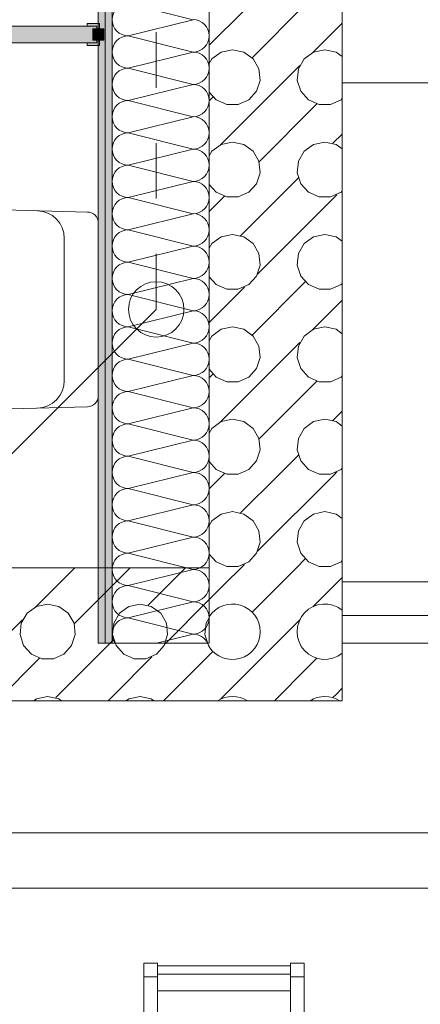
# Model space of a CAD drawing. Header units: metres. Extents: x -89 to 754, y -195 to 69.
# Tile 231 of 256: x 26.333 to 27.055, y 19.545 to 21.321. Entities that reach past the tile are written whole.
import ezdxf

# ---------------------------------------------------------------- set-up
doc = ezdxf.new("R2010")
doc.units = ezdxf.units.M
doc.header["$MEASUREMENT"] = 0
doc.linetypes.add('Strichlinie eng', pattern=[0.115, 0.075, -0.04])
doc.linetypes.add('STRICHPUNKT2', pattern=[12.7, 6.35, -3.175, 0, -3.175])
for name, color, linetype in [('70 Entwässerung_Schmutzwasser', 7, 'Continuous'), ('70 Lüftung', 7, 'Continuous'), ('Neubau_10 Wand außen', 7, 'Continuous'), ('Neubau_10 Wand innen', 7, 'Continuous'), ('Neubau_50 Möblierung', 7, 'Continuous'), ('Neubau_50 Sanitäreinrichtung', 7, 'Continuous')]:
    doc.layers.add(name, color=color, linetype=linetype)
pattern_1 = [(0, (0, 0), (0, 0.0375), [0, -0.0375])]

# ---------------------------------------------------------------- blocks, each defined once
blk = doc.blocks.new('Tisch-Stuhlgruppe eckig 27[12]_1', base_point=(27.0014, 18.819))
at = {"layer": 'Neubau_50 Möblierung', "color": 254, "linetype": 'Continuous', "lineweight": 18, "true_color": 0xdfdfdf}
for p, q in [((26.5567, 19.594), (26.5817, 19.594)), ((26.5817, 19.599), (26.8211, 19.599)), ((26.8461, 19.594), (26.8211, 19.594))]:
    blk.add_line(p, q, dxfattribs=at)
at = {"layer": 'Neubau_50 Möblierung', "color": 254, "linetype": 'Continuous', "lineweight": 18, "true_color": 0xdfdfdf, "flags": 128}
for points in [[(26.5567, 19.529), (26.5817, 19.529), (26.5817, 19.619), (26.5567, 19.619)], [(26.5817, 19.569), (26.8211, 19.569), (26.8211, 19.614), (26.5817, 19.614)], [(26.8461, 19.529), (26.8211, 19.529), (26.8211, 19.619), (26.8461, 19.619)], [(26.5014, 19.149), (26.9014, 19.149), (26.8562, 19.529), (26.8211, 19.529), (26.8211, 19.569), (26.5817, 19.569), (26.5817, 19.529), (26.5466, 19.529)]]:
    blk.add_lwpolyline(points, close=True, dxfattribs=at)
blk = doc.blocks.new('*X263')
at = {"layer": 'Neubau_10 Wand innen', "color": 8, "linetype": 'Continuous', "lineweight": 9}
for p, q in [((26.5288, 21.35), (26.6455, 21.3208)), ((26.5288, 21.2917), (26.6455, 21.3208)), ((26.5288, 21.2917), (26.6455, 21.2625)), ((26.5288, 21.2333), (26.6455, 21.2625)), ((26.5288, 21.2333), (26.6455, 21.2042)), ((26.5288, 21.175), (26.6455, 21.2042)), ((26.5288, 21.175), (26.6455, 21.1458)), ((26.5288, 21.1167), (26.6455, 21.1458)), ((26.5288, 21.1167), (26.6455, 21.0875)), ((26.5288, 21.0583), (26.6455, 21.0875)), ((26.5288, 21.0583), (26.6455, 21.0292)), ((26.5288, 21), (26.6455, 21.0292)), ((26.5288, 21), (26.6455, 20.9708)), ((26.5288, 20.9417), (26.6455, 20.9708)), ((26.5288, 20.9417), (26.6455, 20.9125)), ((26.5288, 20.8833), (26.6455, 20.9125)), ((26.5288, 20.8833), (26.6455, 20.8542)), ((26.5288, 20.825), (26.6455, 20.8542)), ((26.5288, 20.825), (26.6455, 20.7958)), ((26.5288, 20.7667), (26.6455, 20.7958)), ((26.5288, 20.7667), (26.6455, 20.7375)), ((26.5288, 20.7083), (26.6455, 20.7375)), ((26.5288, 20.7083), (26.6455, 20.6792)), ((26.5288, 20.65), (26.6455, 20.6792)), ((26.5288, 20.65), (26.6455, 20.6208)), ((26.5288, 20.5917), (26.6455, 20.6208)), ((26.5288, 20.5917), (26.6455, 20.5625)), ((26.5288, 20.5333), (26.6455, 20.5625)), ((26.5288, 20.5333), (26.6455, 20.5042)), ((26.5288, 20.475), (26.6455, 20.5042)), ((26.5288, 20.475), (26.6455, 20.4458)), ((26.5288, 20.4167), (26.6455, 20.4458)), ((26.5288, 20.4167), (26.6455, 20.3875)), ((26.5288, 20.3583), (26.6455, 20.3875)), ((26.5288, 20.3583), (26.6455, 20.3292)), ((26.5288, 20.3), (26.6455, 20.3292)), ((26.5288, 20.3), (26.6455, 20.2708)), ((26.5288, 20.2417), (26.6455, 20.2708)), ((26.5288, 20.2417), (26.6455, 20.2125)), ((26.5796, 20.196), (26.6455, 20.2125))]:
    blk.add_line(p, q, dxfattribs=at)
for centre, start, end in [((26.5288, 21.3208), 90, 180), ((26.5288, 21.3208), 180, 270), ((26.6455, 21.2917), 0, 90), ((26.5288, 21.2625), 90, 180), ((26.6455, 21.2917), 270, 0), ((26.5288, 21.2625), 180, 270), ((26.6455, 21.2333), 0, 90), ((26.5288, 21.2042), 90, 180), ((26.6455, 21.2333), 270, 0), ((26.5288, 21.2042), 180, 270), ((26.6455, 21.175), 0, 90), ((26.5288, 21.1458), 90, 180), ((26.6455, 21.175), 270, 0), ((26.5288, 21.1458), 180, 270), ((26.6455, 21.1167), 0, 90), ((26.5288, 21.0875), 90, 180), ((26.6455, 21.1167), 270, 0), ((26.5288, 21.0875), 180, 270), ((26.6455, 21.0583), 0, 90), ((26.5288, 21.0292), 90, 180), ((26.6455, 21.0583), 270, 0), ((26.5288, 21.0292), 180, 270), ((26.6455, 21), 0, 90), ((26.5288, 20.9708), 90, 180), ((26.6455, 21), 270, 0), ((26.5288, 20.9708), 180, 270), ((26.6455, 20.9417), 0, 90), ((26.5288, 20.9125), 90, 180), ((26.6455, 20.9417), 270, 0), ((26.5288, 20.9125), 180, 270), ((26.6455, 20.8833), 0, 90), ((26.5288, 20.8542), 90, 180), ((26.6455, 20.8833), 270, 0), ((26.5288, 20.8542), 180, 270), ((26.6455, 20.825), 0, 90), ((26.5288, 20.7958), 90, 180), ((26.6455, 20.825), 270, 0), ((26.5288, 20.7958), 180, 270), ((26.6455, 20.7667), 0, 90), ((26.5288, 20.7375), 90, 180), ((26.6455, 20.7667), 270, 0), ((26.5288, 20.7375), 180, 270), ((26.6455, 20.7083), 0, 90), ((26.5288, 20.6792), 90, 180), ((26.6455, 20.7083), 270, 0), ((26.5288, 20.6792), 180, 270), ((26.6455, 20.65), 0, 90), ((26.5288, 20.6208), 90, 180), ((26.6455, 20.65), 270, 0), ((26.5288, 20.6208), 180, 270), ((26.6455, 20.5917), 0, 90), ((26.5288, 20.5625), 90, 180), ((26.6455, 20.5917), 270, 0), ((26.5288, 20.5625), 180, 270), ((26.6455, 20.5333), 0, 90), ((26.5288, 20.5042), 90, 180), ((26.6455, 20.5333), 270, 0), ((26.5288, 20.5042), 180, 270), ((26.6455, 20.475), 0, 90), ((26.5288, 20.4458), 90, 180), ((26.6455, 20.475), 270, 0), ((26.5288, 20.4458), 180, 270), ((26.6455, 20.4167), 0, 90), ((26.5288, 20.3875), 90, 180), ((26.6455, 20.4167), 270, 0), ((26.5288, 20.3875), 180, 270), ((26.6455, 20.3583), 0, 90), ((26.5288, 20.3292), 90, 180), ((26.6455, 20.3583), 270, 0), ((26.5288, 20.3292), 180, 270), ((26.6455, 20.3), 0, 90), ((26.5288, 20.2708), 90, 180), ((26.6455, 20.3), 270, 0), ((26.5288, 20.2708), 180, 270), ((26.6455, 20.2417), 0, 90), ((26.5288, 20.2125), 90, 180), ((26.6455, 20.2417), 270, 0), ((26.5288, 20.2125), 180, 214.4026), ((26.6455, 20.1833), 25.785, 90)]:
    blk.add_arc(centre, 0.0292, start, end, dxfattribs=at)
blk = doc.blocks.new('Garderobe 01 27[132]_1', base_point=(27.3146, 21.207))
at = {"layer": 'Neubau_50 Möblierung', "color": 254, "linetype": 'Continuous', "lineweight": 18, "true_color": 0xdfdfdf}
for p, q in [((27.2946, 21.207), (27.2946, 22.107)), ((27.3146, 21.657), (27.2946, 21.657)), ((27.3146, 21.207), (27.2946, 21.207))]:
    blk.add_line(p, q, dxfattribs=at)
at = {"layer": 'Neubau_50 Möblierung', "color": 254, "linetype": 'Continuous', "lineweight": 18, "true_color": 0xdfdfdf, "flags": 128}
blk.add_lwpolyline([(27.3146, 21.207), (27.3146, 22.107), (26.9146, 22.107), (26.9146, 21.207)], close=True, dxfattribs=at)
blk = doc.blocks.new('Garderobe 01 27[133]_1', base_point=(27.3146, 20.307))
at = {"layer": 'Neubau_50 Möblierung', "color": 254, "linetype": 'Continuous', "lineweight": 18, "true_color": 0xdfdfdf}
for p, q in [((27.2946, 20.307), (27.2946, 21.207)), ((27.3146, 20.757), (27.2946, 20.757)), ((27.3146, 20.307), (27.2946, 20.307))]:
    blk.add_line(p, q, dxfattribs=at)
at = {"layer": 'Neubau_50 Möblierung', "color": 254, "linetype": 'Continuous', "lineweight": 18, "true_color": 0xdfdfdf, "flags": 128}
blk.add_lwpolyline([(27.3146, 20.307), (27.3146, 21.207), (26.9146, 21.207), (26.9146, 20.307)], close=True, dxfattribs=at)
blk = doc.blocks.new('Wand WC 27')
at = {"layer": 'Neubau_50 Sanitäreinrichtung', "color": 7, "linetype": 'Continuous', "lineweight": 9}
blk.add_line((-0.1281, -0.0612), (0.1281, -0.0612), dxfattribs=at)
at = {"layer": 'Neubau_50 Sanitäreinrichtung', "color": 7, "linetype": 'Continuous', "lineweight": 9, "flags": 128}
blk.add_lwpolyline([(0.185, -0.365), (0.1757, -0.0196, 0.406228), (0.1559, 0), (-0.1559, 0, 0.406228), (-0.1757, -0.0196), (-0.185, -0.365, 1)], format="xyb", close=True, dxfattribs=at)
at = {"layer": 'Neubau_50 Sanitäreinrichtung', "color": 7, "linetype": 'Continuous', "lineweight": 9}
for centre, start, end in [((-0.1281, -0.1112), 89.9987, 178.4527), ((0.1281, -0.1112), 1.5473, 90.0013)]:
    blk.add_arc(centre, 0.05, start, end, dxfattribs=at)
blk = doc.blocks.new('WC-Trennwand - Nische - ACB_2')
at = {"layer": 'Neubau_10 Wand innen', "linetype": 'Continuous', "lineweight": 0, "true_color": 0xffffff}
for points in [[(0.93675, 1.49), (0.95675, 1.49), (0.95675, 1.51), (0.93675, 1.51)], [(0.92675, 1.5025), (0.92675, 1.48), (0.93175, 1.48), (0.93175, 1.4975), (0.96175, 1.4975), (0.96175, 1.48), (0.96675, 1.48), (0.96675, 1.5025)], [(0.96175, 0.025), (0.96175, 1.4975), (0.93175, 1.4975), (0.93175, 0.025)]]:
    blk.add_hatch(color=7, dxfattribs=at).paths.add_polyline_path(points)
at = {"layer": 'Neubau_10 Wand innen', "color": 253, "linetype": 'Continuous', "lineweight": 13, "true_color": 0x9f9f9f, "flags": 128}
for points in [[(0.93675, 1.49), (0.95675, 1.49), (0.95675, 1.51), (0.93675, 1.51)], [(0.92675, 1.5025), (0.92675, 1.48), (0.93175, 1.48), (0.93175, 1.4975), (0.96175, 1.4975), (0.96175, 1.48), (0.96675, 1.48), (0.96675, 1.5025)], [(0.96175, 0.025), (0.96175, 1.4975), (0.93175, 1.4975), (0.93175, 0.025)]]:
    blk.add_lwpolyline(points, close=True, dxfattribs=at)
blk = doc.blocks.new('*X629')
at = {"layer": 'Neubau_10 Wand innen', "color": 8, "linetype": 'Continuous', "lineweight": 9}
for p, q in [((26.6746, 20.2746), (26.7034, 20.3034)), ((26.752, 20.252), (26.7534, 20.2534)), ((26.6951, 20.0951), (26.8034, 20.2034)), ((26.6746, 20.1746), (26.6813, 20.1813)), ((26.7922, 20.0922), (26.8534, 20.1534)), ((26.8978, 20.0978), (26.9034, 20.1034))]:
    blk.add_line(p, q, dxfattribs=at)
for centre, start, end in [((26.7167, 20.2167), 212.8168, 147.1832), ((26.7167, 20.05), 57.588, 122.412), ((26.8833, 20.05), 57.588, 122.412)]:
    blk.add_arc(centre, 0.05, start, end, dxfattribs=at)
blk = doc.blocks.new('*X630')
at = {"layer": 'Neubau_10 Wand innen', "color": 8, "linetype": 'Continuous', "lineweight": 9}
for p, q in [((26.7034, 20.3034), (26.7322, 20.3322)), ((26.7534, 20.2534), (26.8322, 20.3322)), ((26.8618, 20.2618), (26.9146, 20.3146)), ((26.8034, 20.2034), (26.8382, 20.2382)), ((26.8534, 20.1534), (26.8688, 20.1688)), ((26.9034, 20.1034), (26.9146, 20.1146))]:
    blk.add_line(p, q, dxfattribs=at)
blk.add_arc((26.8833, 20.2167), 0.05, 51.2254, 308.7746, dxfattribs=at)
blk = doc.blocks.new('*X631')
at = {"layer": 'Neubau_10 Wand innen', "color": 8, "linetype": 'Continuous', "lineweight": 9}
for p, q in [((26.6746, 21.2746), (26.7382, 21.3382)), ((26.752, 21.252), (26.848, 21.348)), ((26.8618, 21.2618), (26.9146, 21.3146)), ((26.6963, 21.2623), (26.6795, 21.2501)), ((26.7167, 21.2667), (26.6963, 21.2623)), ((26.737, 21.2623), (26.7167, 21.2667)), ((26.7538, 21.2501), (26.737, 21.2623)), ((26.863, 21.2623), (26.8462, 21.2501)), ((26.8833, 21.2667), (26.863, 21.2623)), ((26.9037, 21.2623), (26.8833, 21.2667)), ((26.9146, 21.2544), (26.9037, 21.2623)), ((26.6795, 21.2501), (26.6746, 21.2417)), ((26.7642, 21.2321), (26.7538, 21.2501)), ((26.8462, 21.2501), (26.8358, 21.2321)), ((26.6951, 21.0951), (26.8382, 21.2382)), ((26.7664, 21.2114), (26.7642, 21.2321)), ((26.8358, 21.2321), (26.8336, 21.2114)), ((26.76, 21.1917), (26.7664, 21.2114)), ((26.8336, 21.2114), (26.84, 21.1917)), ((26.7461, 21.1762), (26.76, 21.1917)), ((26.84, 21.1917), (26.8539, 21.1762)), ((26.6746, 21.1902), (26.6873, 21.1762)), ((26.6746, 21.1746), (26.6813, 21.1813)), ((26.6873, 21.1762), (26.7063, 21.1678)), ((26.7271, 21.1678), (26.7461, 21.1762)), ((26.8539, 21.1762), (26.8729, 21.1678)), ((26.8937, 21.1678), (26.9127, 21.1762)), ((26.9127, 21.1762), (26.9146, 21.1784)), ((26.7063, 21.1678), (26.7271, 21.1678)), ((26.7645, 21.0645), (26.8688, 21.1688)), ((26.8729, 21.1678), (26.8937, 21.1678)), ((26.8978, 21.0978), (26.9146, 21.1146)), ((26.6963, 21.0957), (26.6795, 21.0835)), ((26.7167, 21.1), (26.6963, 21.0957)), ((26.737, 21.0957), (26.7167, 21.1)), ((26.7538, 21.0835), (26.737, 21.0957)), ((26.863, 21.0957), (26.8462, 21.0835)), ((26.8833, 21.1), (26.863, 21.0957)), ((26.9037, 21.0957), (26.8833, 21.1)), ((26.9146, 21.0877), (26.9037, 21.0957)), ((26.6795, 21.0835), (26.6746, 21.075)), ((26.7642, 21.0655), (26.7538, 21.0835)), ((26.8462, 21.0835), (26.8358, 21.0655)), ((26.7664, 21.0448), (26.7642, 21.0655)), ((26.8358, 21.0655), (26.8336, 21.0448)), ((26.76, 21.025), (26.7664, 21.0448)), ((26.8, 21), (26.8355, 21.0355)), ((26.8336, 21.0448), (26.84, 21.025)), ((26.6746, 21.0236), (26.6873, 21.0095)), ((26.7461, 21.0095), (26.76, 21.025)), ((26.84, 21.025), (26.8539, 21.0095)), ((26.6746, 20.9746), (26.7, 21)), ((26.6873, 21.0095), (26.7063, 21.0011)), ((26.7, 21), (26.7022, 21.0022)), ((26.7063, 21.0011), (26.7271, 21.0011)), ((26.7271, 21.0011), (26.7461, 21.0095)), ((26.7312, 20.9312), (26.8, 21)), ((26.7618, 20.8618), (26.9, 21)), ((26.8539, 21.0095), (26.8729, 21.0011)), ((26.8729, 21.0011), (26.8937, 21.0011)), ((26.8937, 21.0011), (26.9127, 21.0095)), ((26.9, 21), (26.9049, 21.0049)), ((26.9127, 21.0095), (26.9146, 21.0117)), ((26.6963, 20.929), (26.6795, 20.9168)), ((26.7167, 20.9333), (26.6963, 20.929)), ((26.737, 20.929), (26.7167, 20.9333)), ((26.7538, 20.9168), (26.737, 20.929)), ((26.863, 20.929), (26.8462, 20.9168)), ((26.8833, 20.9333), (26.863, 20.929)), ((26.9037, 20.929), (26.8833, 20.9333)), ((26.9146, 20.921), (26.9037, 20.929)), ((26.6795, 20.9168), (26.6746, 20.9084)), ((26.7642, 20.8988), (26.7538, 20.9168)), ((26.8462, 20.9168), (26.8358, 20.8988)), ((26.7664, 20.8781), (26.7642, 20.8988)), ((26.8358, 20.8988), (26.8336, 20.8781)), ((26.76, 20.8583), (26.7664, 20.8781)), ((26.8336, 20.8781), (26.84, 20.8583)), ((26.6746, 20.8569), (26.6873, 20.8429)), ((26.7461, 20.8429), (26.76, 20.8583)), ((26.84, 20.8583), (26.8539, 20.8429)), ((26.6746, 20.7746), (26.7382, 20.8382)), ((26.6873, 20.8429), (26.7063, 20.8344)), ((26.7271, 20.8344), (26.7461, 20.8429)), ((26.752, 20.752), (26.848, 20.848)), ((26.8539, 20.8429), (26.8729, 20.8344)), ((26.8937, 20.8344), (26.9127, 20.8429)), ((26.9127, 20.8429), (26.9146, 20.845)), ((26.7063, 20.8344), (26.7271, 20.8344)), ((26.8729, 20.8344), (26.8937, 20.8344)), ((26.8618, 20.7618), (26.9146, 20.8146)), ((26.7167, 20.7667), (26.6963, 20.7623)), ((26.737, 20.7623), (26.7167, 20.7667)), ((26.8833, 20.7667), (26.863, 20.7623)), ((26.9037, 20.7623), (26.8833, 20.7667)), ((26.6795, 20.7501), (26.6746, 20.7417)), ((26.6963, 20.7623), (26.6795, 20.7501)), ((26.7538, 20.7501), (26.737, 20.7623)), ((26.7642, 20.7321), (26.7538, 20.7501)), ((26.8462, 20.7501), (26.8358, 20.7321)), ((26.863, 20.7623), (26.8462, 20.7501)), ((26.9146, 20.7544), (26.9037, 20.7623)), ((26.6951, 20.5951), (26.8382, 20.7382)), ((26.7664, 20.7114), (26.7642, 20.7321)), ((26.8358, 20.7321), (26.8336, 20.7114)), ((26.76, 20.6917), (26.7664, 20.7114)), ((26.8336, 20.7114), (26.84, 20.6917)), ((26.6746, 20.6902), (26.6873, 20.6762)), ((26.6746, 20.6746), (26.6813, 20.6813)), ((26.6873, 20.6762), (26.7063, 20.6678)), ((26.7271, 20.6678), (26.7461, 20.6762)), ((26.7461, 20.6762), (26.76, 20.6917)), ((26.84, 20.6917), (26.8539, 20.6762)), ((26.8539, 20.6762), (26.8729, 20.6678)), ((26.8937, 20.6678), (26.9127, 20.6762)), ((26.9127, 20.6762), (26.9146, 20.6784)), ((26.7063, 20.6678), (26.7271, 20.6678)), ((26.7645, 20.5645), (26.8688, 20.6688)), ((26.8729, 20.6678), (26.8937, 20.6678)), ((26.8978, 20.5978), (26.9146, 20.6146)), ((26.6963, 20.5957), (26.6795, 20.5835)), ((26.7167, 20.6), (26.6963, 20.5957)), ((26.737, 20.5957), (26.7167, 20.6)), ((26.7538, 20.5835), (26.737, 20.5957)), ((26.863, 20.5957), (26.8462, 20.5835)), ((26.8833, 20.6), (26.863, 20.5957)), ((26.9037, 20.5957), (26.8833, 20.6)), ((26.9146, 20.5877), (26.9037, 20.5957)), ((26.6795, 20.5835), (26.6746, 20.575)), ((26.7642, 20.5655), (26.7538, 20.5835)), ((26.8462, 20.5835), (26.8358, 20.5655)), ((26.7664, 20.5448), (26.7642, 20.5655)), ((26.8358, 20.5655), (26.8336, 20.5448)), ((26.76, 20.525), (26.7664, 20.5448)), ((26.8, 20.5), (26.8355, 20.5355)), ((26.8336, 20.5448), (26.84, 20.525)), ((26.6746, 20.5236), (26.6873, 20.5095)), ((26.7461, 20.5095), (26.76, 20.525)), ((26.84, 20.525), (26.8539, 20.5095)), ((26.6746, 20.4746), (26.7, 20.5)), ((26.6873, 20.5095), (26.7063, 20.5011)), ((26.7, 20.5), (26.7022, 20.5022)), ((26.7063, 20.5011), (26.7271, 20.5011)), ((26.7271, 20.5011), (26.7461, 20.5095)), ((26.7312, 20.4312), (26.8, 20.5)), ((26.7618, 20.3618), (26.9, 20.5)), ((26.8539, 20.5095), (26.8729, 20.5011)), ((26.8729, 20.5011), (26.8937, 20.5011)), ((26.8937, 20.5011), (26.9127, 20.5095)), ((26.9, 20.5), (26.9049, 20.5049)), ((26.9127, 20.5095), (26.9146, 20.5117)), ((26.6963, 20.429), (26.6795, 20.4168)), ((26.7167, 20.4333), (26.6963, 20.429)), ((26.737, 20.429), (26.7167, 20.4333)), ((26.7538, 20.4168), (26.737, 20.429)), ((26.863, 20.429), (26.8462, 20.4168)), ((26.8833, 20.4333), (26.863, 20.429)), ((26.9037, 20.429), (26.8833, 20.4333)), ((26.9146, 20.421), (26.9037, 20.429)), ((26.6795, 20.4168), (26.6746, 20.4084)), ((26.7642, 20.3988), (26.7538, 20.4168)), ((26.8462, 20.4168), (26.8358, 20.3988)), ((26.7664, 20.3781), (26.7642, 20.3988)), ((26.8358, 20.3988), (26.8336, 20.3781)), ((26.76, 20.3583), (26.7664, 20.3781)), ((26.8336, 20.3781), (26.84, 20.3583)), ((26.6746, 20.3569), (26.6873, 20.3429)), ((26.7461, 20.3429), (26.76, 20.3583)), ((26.84, 20.3583), (26.8539, 20.3429)), ((26.6873, 20.3429), (26.7063, 20.3344)), ((26.7271, 20.3344), (26.7461, 20.3429)), ((26.8322, 20.3322), (26.848, 20.348)), ((26.8539, 20.3429), (26.8729, 20.3344)), ((26.8937, 20.3344), (26.9127, 20.3429)), ((26.9127, 20.3429), (26.9146, 20.345)), ((26.7063, 20.3344), (26.7271, 20.3344)), ((26.7322, 20.3322), (26.7382, 20.3382)), ((26.8729, 20.3344), (26.8937, 20.3344))]:
    blk.add_line(p, q, dxfattribs=at)
blk = doc.blocks.new('*X633')
at = {"layer": 'Neubau_10 Wand innen', "color": 8, "linetype": 'Continuous', "lineweight": 9}
for p, q in [((26.3618, 20.2618), (26.4322, 20.3322)), ((26.5, 20.3), (26.5322, 20.3322)), ((26.5645, 20.2645), (26.6322, 20.3322)), ((26.4312, 20.2312), (26.5, 20.3)), ((26.5951, 20.1951), (26.6746, 20.2746)), ((26.3462, 20.2501), (26.3358, 20.2321)), ((26.363, 20.2623), (26.3462, 20.2501)), ((26.3833, 20.2667), (26.363, 20.2623)), ((26.4037, 20.2623), (26.3833, 20.2667)), ((26.4205, 20.2501), (26.4037, 20.2623)), ((26.4309, 20.2321), (26.4205, 20.2501)), ((26.5128, 20.2501), (26.5024, 20.2321)), ((26.5297, 20.2623), (26.5128, 20.2501)), ((26.55, 20.2667), (26.5297, 20.2623)), ((26.5703, 20.2623), (26.55, 20.2667)), ((26.5872, 20.2501), (26.5703, 20.2623)), ((26.5976, 20.2321), (26.5872, 20.2501)), ((26.1951, 20.0951), (26.3382, 20.2382)), ((26.3358, 20.2321), (26.3336, 20.2114)), ((26.4331, 20.2114), (26.4309, 20.2321)), ((26.5024, 20.2321), (26.5003, 20.2114)), ((26.5997, 20.2114), (26.5976, 20.2321)), ((26.6691, 20.2321), (26.6669, 20.2114)), ((26.6746, 20.2417), (26.6691, 20.2321)), ((26.3336, 20.2114), (26.34, 20.1917)), ((26.3978, 20.0978), (26.5, 20.2)), ((26.4266, 20.1917), (26.4331, 20.2114)), ((26.5, 20.2), (26.5022, 20.2022)), ((26.5003, 20.2114), (26.5067, 20.1917)), ((26.5933, 20.1917), (26.5997, 20.2114)), ((26.6669, 20.2114), (26.6734, 20.1917)), ((26.34, 20.1917), (26.3539, 20.1762)), ((26.4127, 20.1762), (26.4266, 20.1917)), ((26.5067, 20.1917), (26.5206, 20.1762)), ((26.5794, 20.1762), (26.5933, 20.1917)), ((26.6734, 20.1917), (26.6746, 20.1902)), ((26.2922, 20.0922), (26.3688, 20.1688)), ((26.3539, 20.1762), (26.3729, 20.1678)), ((26.3729, 20.1678), (26.3937, 20.1678)), ((26.3937, 20.1678), (26.4127, 20.1762)), ((26.5, 20.1), (26.5715, 20.1715)), ((26.5206, 20.1762), (26.5396, 20.1678)), ((26.5396, 20.1678), (26.5604, 20.1678)), ((26.5604, 20.1678), (26.5794, 20.1762)), ((26.5922, 20.0922), (26.6746, 20.1746)), ((26.363, 20.0957), (26.3582, 20.0922)), ((26.3833, 20.1), (26.363, 20.0957)), ((26.4037, 20.0957), (26.3833, 20.1)), ((26.4084, 20.0922), (26.4037, 20.0957)), ((26.4922, 20.0922), (26.5, 20.1)), ((26.5297, 20.0957), (26.5249, 20.0922)), ((26.55, 20.1), (26.5297, 20.0957)), ((26.5703, 20.0957), (26.55, 20.1)), ((26.5751, 20.0922), (26.5703, 20.0957))]:
    blk.add_line(p, q, dxfattribs=at)

msp = doc.modelspace()

# ---------------------------------------------------------------- hatches: boundary and pattern name
at = {"layer": 'Neubau_10 Wand innen', "linetype": 'Continuous', "lineweight": 9}
h = msp.add_hatch(dxfattribs=at)
h.set_pattern_fill('Gipskarton_0001', color=8, style=0, pattern_type=2)
h.set_pattern_definition(pattern_1)
h.paths.add_polyline_path([(26.4746, 24.1494), (26.4746, 20.196), (26.4871, 20.196), (26.4871, 24.1494)])
h = msp.add_hatch(dxfattribs=at)
h.set_pattern_fill('Gipskarton_0001', color=8, style=0, pattern_type=2)
h.set_pattern_definition(pattern_1)
h.paths.add_polyline_path([(26.4871, 24.1494), (26.4871, 20.196), (26.4996, 20.196), (26.4996, 24.1494)])

# ---------------------------------------------------------------- linework, layer by layer
at = {"layer": '70 Entwässerung_Schmutzwasser', "color": 34, "linetype": 'Strichlinie eng', "lineweight": 18, "true_color": 0xa85100}
msp.add_line((26.5791, 20.7982), (26.5791, 25.0062), dxfattribs=at)
at = {"layer": '70 Entwässerung_Schmutzwasser', "color": 34, "linetype": 'Continuous', "lineweight": 18, "true_color": 0xa85100}
msp.add_line((26.3131, 20.5322), (26.5791, 20.7982), dxfattribs=at)
msp.add_circle((26.5791, 20.7982), 0.05, dxfattribs=at)
at = {"layer": '70 Lüftung', "color": 2, "linetype": 'Continuous', "lineweight": 18}
msp.add_line((27.2228, 19.8541), (26.3086, 19.8541), dxfattribs=at)
at = {"layer": '70 Lüftung', "color": 2, "linetype": 'STRICHPUNKT2', "lineweight": 18}
msp.add_line((27.2228, 19.7541), (26.3086, 19.7541), dxfattribs=at)
at = {"layer": 'Neubau_10 Wand außen', "color": 8, "linetype": 'Continuous', "lineweight": 9, "flags": 128}
for points in [[(27.6249, 20.246), (26.9146, 20.246)], [(26.9146, 20.246), (26.9146, 20.196)], [(26.9146, 20.196), (27.6249, 20.196)]]:
    msp.add_lwpolyline(points, dxfattribs=at)
at = {"layer": 'Neubau_10 Wand innen', "color": 7, "linetype": 'Continuous', "lineweight": 9}
msp.add_line((26.4871, 24.1494), (26.4871, 20.196), dxfattribs=at)
at = {"layer": 'Neubau_10 Wand innen', "color": 7, "linetype": 'Continuous', "lineweight": 13}
msp.add_line((26.4996, 24.1494), (26.4996, 20.196), dxfattribs=at)
at = {"layer": 'Neubau_10 Wand innen', "color": 7, "linetype": 'Continuous', "lineweight": 9, "flags": 128}
for points in [[(26.4746, 24.1494), (26.4746, 20.196)], [(26.6746, 24.1494), (26.6746, 20.3322)], [(26.9146, 20.0922), (26.9146, 24.1494)], [(26.6746, 20.3322), (24.6149, 20.3322)], [(26.4746, 20.196), (26.4871, 20.196)], [(26.4871, 20.196), (26.4996, 20.196)], [(24.6149, 20.0922), (26.6746, 20.0922)], [(26.9146, 20.0922), (26.6746, 20.0922)]]:
    msp.add_lwpolyline(points, dxfattribs=at)
at = {"layer": 'Neubau_10 Wand innen', "color": 7, "linetype": 'Continuous', "lineweight": 13, "flags": 128}
for points in [[(26.6746, 20.196), (26.6746, 24.1494)], [(26.4996, 20.196), (26.6746, 20.196)]]:
    msp.add_lwpolyline(points, dxfattribs=at)

# ---------------------------------------------------------------- block references
at = {"layer": 'Neubau_10 Wand innen', "color": 253, "linetype": 'Continuous', "lineweight": 13, "true_color": 0x9f9f9f, "xscale": -1, "rotation": 270.0000000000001}
msp.add_blockref('WC-Trennwand - Nische - ACB_2', (24.9746, 20.3473), dxfattribs=at)
at = {"layer": 'Neubau_10 Wand innen', "color": 7, "lineweight": 9}
for name in ['*X263', '*X631', '*X633', '*X630', '*X629']:
    msp.add_blockref(name, (0, 0), dxfattribs=at)
at = {"layer": 'Neubau_50 Möblierung', "color": 254, "linetype": 'Continuous', "lineweight": 18, "true_color": 0xdfdfdf}
for name, p in [('Garderobe 01 27[132]_1', (27.3146, 21.207)), ('Garderobe 01 27[133]_1', (27.3146, 20.307)), ('Tisch-Stuhlgruppe eckig 27[12]_1', (27.0014, 18.819))]:
    msp.add_blockref(name, p, dxfattribs=at)
at = {"layer": 'Neubau_50 Sanitäreinrichtung', "color": 7, "linetype": 'Continuous', "lineweight": 13, "rotation": 269.9999999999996}
msp.add_blockref('Wand WC 27', (26.4746, 20.7982), dxfattribs=at)

doc.saveas('drawing.dxf')
